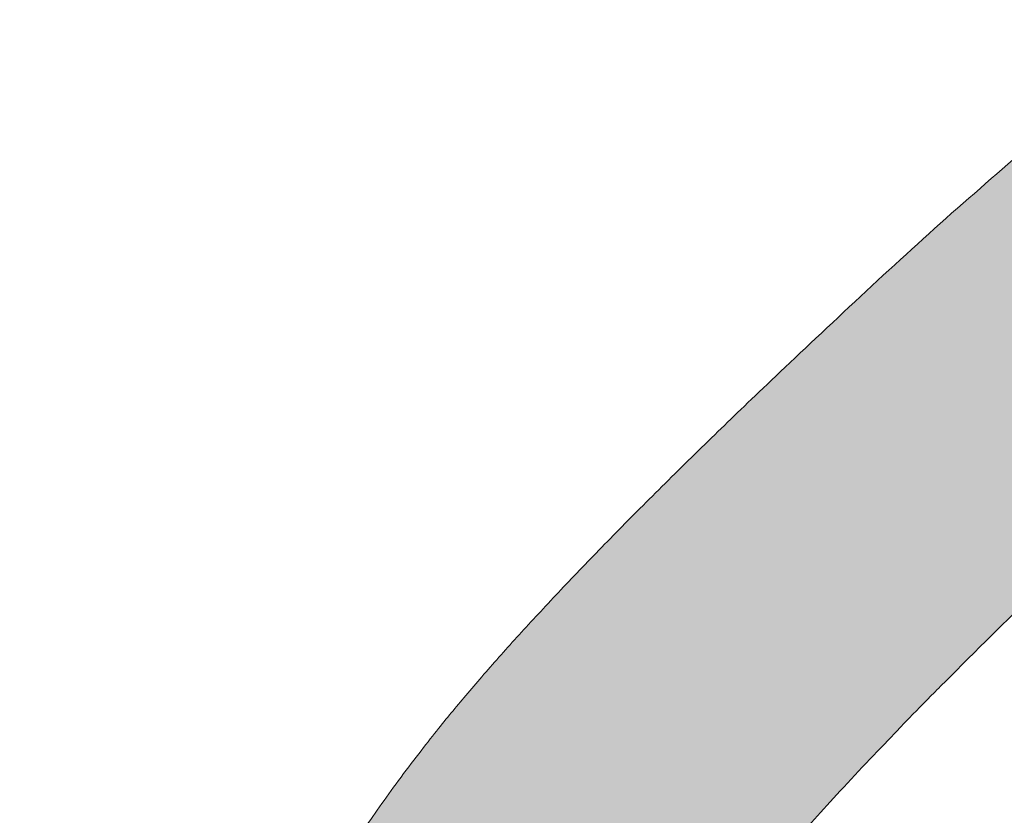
# Model space of a CAD drawing. Header units: inches. Extents: x -420 to -276, y -52 to 18.
# Tile 30 of 187: x -412.438 to -411.5, y -8.797 to -8.039. Entities that reach past the tile are written whole.
import ezdxf

# ---------------------------------------------------------------- set-up
doc = ezdxf.new("R2010")
doc.units = ezdxf.units.IN
doc.header["$LTSCALE"] = 32
doc.header["$MEASUREMENT"] = 0
doc.linetypes.add('Dash Style-1', pattern=[0.083328, 0.041656, -0.041672])
for name, color, linetype, lineweight in [('Black', 7, 'Continuous', 18), ('DashLine', 7, 'Dash Style-1', 13), ('DashLineFill', 7, 'Dash Style-1', 13), ('Drawing', 7, 'Continuous', 18), ('Metal-DeskStructure', 7, 'Continuous', 13), ('None', 7, 'Continuous', 18), ('Plastic-BracketCover', 7, 'Continuous', 13), ('SolidLine', 7, 'Continuous', 15), ('Wood_1-H', 7, 'Continuous', 13)]:
    doc.layers.add(name, color=color, linetype=linetype, lineweight=lineweight)
pattern_1 = [(45, (0, 0), (-1.61301565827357, 1.935715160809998), []), (45, (-1.0608, 1.0608), (-0.4723460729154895, 0.4167612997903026), [])]

# ---------------------------------------------------------------- blocks, each defined once
blk = doc.blocks.new('Group-1')
at = {"layer": 'Plastic-BracketCover', "color": 7}
for points, knots in [([(1.237695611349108, 0.3644410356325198), (1.272760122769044, 0.3644410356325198), (1.326277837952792, 0.3422950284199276), (1.363187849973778, 0.3016940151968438), (1.385333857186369, 0.2426397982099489), (1.385333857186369, 0.1752790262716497), (1.385333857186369, 0.1503647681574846), (1.465612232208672, 0.1503647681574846), (1.549581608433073, 0.1503647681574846), (1.553272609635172, 0.1466755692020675), (1.555118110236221, 0.1392935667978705), (1.55696180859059, 0.1282205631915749), (1.55696180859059, 0.1116110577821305), (1.555118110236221, 0.1005380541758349), (1.553272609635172, 0.09315605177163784), (1.549581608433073, 0.08946505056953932), (1.339197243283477, 0.08946505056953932), (1.119585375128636, 0.08946505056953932), (1.106666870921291, 0.1042290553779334), (1.106666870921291, 0.161438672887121), (1.106666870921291, 0.2241847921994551), (1.11035787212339, 0.2500218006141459), (1.117739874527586, 0.2869300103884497), (1.139885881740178, 0.3238400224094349), (1.171259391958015, 0.3515225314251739), (1.213704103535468, 0.3644410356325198), (1.237695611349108, 0.3644410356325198)], [0, 0, 0, 0.06626756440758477, 0.13253512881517, 0.1988026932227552, 0.2650702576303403, 0.3039664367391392, 0.3039664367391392, 0.4292971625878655, 0.4350595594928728, 0.4408219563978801, 0.4465843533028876, 0.4523467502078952, 0.456956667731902, 0.4615665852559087, 0.4661765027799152, 0.4707864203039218, 0.728938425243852, 0.745073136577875, 0.7612078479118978, 0.8451067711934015, 0.8709223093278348, 0.8967378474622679, 0.922553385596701, 0.948368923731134, 0.9741844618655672, 1, 1, 1]), ([(1.545890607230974, 0.02645157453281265), (1.549581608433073, 0.02645157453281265), (1.553272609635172, 0.02460607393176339), (1.555118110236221, 0.01722587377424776), (1.55696180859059, 0.004307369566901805), (1.55696180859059, -0.01414763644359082), (1.555118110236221, -0.02522064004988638), (1.553272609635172, -0.03260264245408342), (1.547736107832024, -0.03629364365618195), (1.542199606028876, -0.03813914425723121), (1.489603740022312, -0.05843965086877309), (1.437007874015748, -0.07874015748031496), (1.418552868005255, -0.08612215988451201), (1.389024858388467, -0.1008843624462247), (1.366878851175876, -0.1230303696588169), (1.355805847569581, -0.1525583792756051), (1.355805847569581, -0.1922366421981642), (1.355805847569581, -0.2116143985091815), (1.450848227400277, -0.2116143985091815), (1.549581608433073, -0.2116143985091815), (1.553272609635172, -0.2153035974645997), (1.555118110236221, -0.2226855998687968), (1.55696180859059, -0.2337586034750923), (1.55696180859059, -0.2503681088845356), (1.555118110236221, -0.2614411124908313), (1.553272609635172, -0.2688231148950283), (1.549581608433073, -0.2725141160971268), (1.338274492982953, -0.2725141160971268), (1.117739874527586, -0.2725141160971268), (1.106666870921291, -0.2577501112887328), (1.106666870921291, -0.202385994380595), (1.106666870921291, -0.137794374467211), (1.10851237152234, -0.1156483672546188), (1.11035787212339, -0.1064208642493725), (1.114048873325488, -0.08058565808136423), (1.13434937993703, -0.03998464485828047), (1.163877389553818, -0.01414763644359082), (1.202631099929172, 0.0006163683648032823), (1.246923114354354, 0.0006163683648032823), (1.28383312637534, -0.01230213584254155), (1.311515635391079, -0.03444814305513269), (1.329968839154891, -0.06766715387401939), (1.337350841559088, -0.08612215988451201), (1.342887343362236, -0.07504915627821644), (1.35765134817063, -0.05659415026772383), (1.377951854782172, -0.04183014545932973), (1.405634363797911, -0.0289116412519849), (1.422243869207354, -0.02152963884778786), (1.471148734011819, -0.001229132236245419), (1.520053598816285, 0.01907137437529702), (1.532972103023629, 0.02460607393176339), (1.544045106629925, 0.02645157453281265), (1.545890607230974, 0.02645157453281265)], [0, 0, 0, 0.004017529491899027, 0.008035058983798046, 0.01205258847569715, 0.01607011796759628, 0.02008764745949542, 0.02410517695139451, 0.02812270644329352, 0.03214023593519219, 0.03214023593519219, 0.07095094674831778, 0.07095094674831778, 0.08463415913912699, 0.09831737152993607, 0.1120005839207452, 0.1256837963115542, 0.138745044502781, 0.138745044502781, 0.202806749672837, 0.2052946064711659, 0.2077824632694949, 0.2102703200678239, 0.2127581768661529, 0.2147484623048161, 0.2167387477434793, 0.2187290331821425, 0.2207193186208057, 0.3326714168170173, 0.3396374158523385, 0.3466034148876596, 0.3918815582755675, 0.4075550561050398, 0.4232285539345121, 0.4232285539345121, 0.4666960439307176, 0.5101635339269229, 0.553631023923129, 0.5970985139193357, 0.640566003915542, 0.6840334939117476, 0.7275009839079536, 0.7709684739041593, 0.7709684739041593, 0.7980418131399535, 0.8251151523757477, 0.8521884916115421, 0.8792618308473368, 0.8792618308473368, 0.958132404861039, 0.958132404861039, 0.9790662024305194, 1, 1, 1]), ([(1.232159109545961, -0.06213065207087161), (1.204476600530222, -0.06213065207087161), (1.169413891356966, -0.08612215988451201), (1.160186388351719, -0.1138028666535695), (1.15834088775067, -0.1230303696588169), (1.156495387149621, -0.1451763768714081), (1.156495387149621, -0.1867001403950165), (1.156495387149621, -0.2116143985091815), (1.2321600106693, -0.2116143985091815), (1.30782463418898, -0.2116143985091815), (1.30782463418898, -0.183009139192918), (1.30782463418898, -0.130412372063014), (1.296751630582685, -0.09719336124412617), (1.274605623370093, -0.07320365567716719), (1.246923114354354, -0.06213065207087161), (1.232159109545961, -0.06213065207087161)], [0, 0, 0, 0.1425152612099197, 0.2850305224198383, 0.2850305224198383, 0.3309930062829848, 0.3769554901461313, 0.4458992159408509, 0.4458992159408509, 0.6552813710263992, 0.6552813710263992, 0.7344389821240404, 0.8008292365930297, 0.8672194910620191, 0.9336097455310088, 1, 1, 1]), ([(1.425934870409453, -0.3398696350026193), (1.448079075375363, -0.3398696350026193), (1.483143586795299, -0.3509408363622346), (1.512671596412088, -0.3693958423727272), (1.532972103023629, -0.3970783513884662), (1.555118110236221, -0.4469059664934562), (1.555118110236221, -0.5539431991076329), (1.555118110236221, -0.6203803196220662), (1.544045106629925, -0.6351443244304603), (1.330892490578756, -0.6351443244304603), (1.117739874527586, -0.6351443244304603), (1.106666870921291, -0.6203803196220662), (1.106666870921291, -0.5622479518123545), (1.106666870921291, -0.4708965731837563), (1.123276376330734, -0.4192243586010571), (1.150958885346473, -0.3860053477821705), (1.193405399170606, -0.3675503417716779), (1.235850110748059, -0.3675503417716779), (1.265378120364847, -0.374932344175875), (1.289369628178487, -0.3896963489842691), (1.309670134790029, -0.4136878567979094), (1.315206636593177, -0.4266063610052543), (1.318897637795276, -0.4081513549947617), (1.337350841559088, -0.3767778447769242), (1.365033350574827, -0.3527863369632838), (1.403788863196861, -0.3398696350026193), (1.425934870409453, -0.3398696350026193)], [0, 0, 0, 0.03145524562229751, 0.062910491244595, 0.09436573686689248, 0.1258209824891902, 0.188731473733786, 0.2661585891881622, 0.2758371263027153, 0.2855156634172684, 0.4355309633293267, 0.4452095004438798, 0.4548880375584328, 0.5214267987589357, 0.5746587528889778, 0.6278907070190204, 0.6811226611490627, 0.7343546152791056, 0.7627468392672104, 0.7911390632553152, 0.8195312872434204, 0.8479235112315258, 0.8479235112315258, 0.8859426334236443, 0.9239617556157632, 0.9619808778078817, 1, 1, 1]), ([(1.429625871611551, -0.4026148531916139), (1.409325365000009, -0.4026148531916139), (1.379797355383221, -0.4155333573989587), (1.359496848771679, -0.4395248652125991), (1.348423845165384, -0.4764330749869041), (1.348423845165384, -0.5401028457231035), (1.348423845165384, -0.5760901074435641), (1.426856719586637, -0.5760901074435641), (1.505289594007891, -0.5760901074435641), (1.505289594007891, -0.5327208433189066), (1.505289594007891, -0.4487514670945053), (1.477607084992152, -0.4155333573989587), (1.448079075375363, -0.4026148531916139), (1.429625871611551, -0.4026148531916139)], [0, 0, 0, 0.07915587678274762, 0.1583117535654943, 0.2374676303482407, 0.3166235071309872, 0.4195261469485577, 0.4195261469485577, 0.6437985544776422, 0.6437985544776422, 0.7678094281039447, 0.8839047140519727, 0.9419523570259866, 1, 1, 1]), ([(1.226622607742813, -0.4284518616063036), (1.210013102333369, -0.4284518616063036), (1.18417789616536, -0.4376793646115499), (1.165722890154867, -0.4579798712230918), (1.156495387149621, -0.4893515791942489), (1.156495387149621, -0.5447165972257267), (1.156495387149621, -0.5760901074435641), (1.228469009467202, -0.5760901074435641), (1.300442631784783, -0.5760901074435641), (1.300442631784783, -0.5419483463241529), (1.300442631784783, -0.4856605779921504), (1.289369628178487, -0.4561343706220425), (1.269069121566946, -0.4376793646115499), (1.241386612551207, -0.4284518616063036), (1.226622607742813, -0.4284518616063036)], [0, 0, 0, 0.07449877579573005, 0.1489975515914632, 0.223496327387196, 0.2979951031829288, 0.3954165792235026, 0.3954165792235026, 0.6189101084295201, 0.6189101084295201, 0.7249275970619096, 0.7936956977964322, 0.8624637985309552, 0.9312318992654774, 1, 1, 1])]:
    blk.add_open_spline(points, degree=2, knots=knots, dxfattribs=at)
blk = doc.blocks.new('1BRPFY-Leg_Plate (2D)')
at = {"layer": 'DashLineFill', "linetype": 'Continuous', "lineweight": 13}
h = blk.add_hatch(dxfattribs=at)
h.set_pattern_fill('Steel', color=253, style=0, pattern_type=2)
h.set_pattern_definition(pattern_1)
edge = h.paths.add_edge_path()
edge.add_arc((-1.704724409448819, -1.704724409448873), 0.125984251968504, 179.9999999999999, 269.9999999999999)
edge.add_line((-1.704724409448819, -1.830708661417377), (1.704724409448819, -1.830708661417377))
edge.add_arc((1.704724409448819, -1.704724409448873), 0.125984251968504, 270.0000000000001, 360.0000000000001)
edge.add_line((1.830708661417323, -1.704724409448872), (1.830708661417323, 1.704724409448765))
edge.add_arc((1.704724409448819, 1.704724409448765), 0.1259842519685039, 0, 90)
edge.add_line((1.704724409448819, 1.830708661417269), (-1.704724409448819, 1.830708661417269))
edge.add_arc((-1.704724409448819, 1.704724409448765), 0.1259842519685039, 90, 180)
edge.add_line((-1.830708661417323, 1.704724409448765), (-1.830708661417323, -1.704724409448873))
at = {"layer": 'DashLineFill', "flags": 128}
blk.add_lwpolyline([(-1.830708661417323, -1.704724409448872, 0.414213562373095), (-1.704724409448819, -1.830708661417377), (1.704724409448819, -1.830708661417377, 0.414213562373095), (1.830708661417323, -1.704724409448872), (1.830708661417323, 1.704724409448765, 0.414213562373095), (1.704724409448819, 1.830708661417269), (-1.704724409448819, 1.830708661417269, 0.414213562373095), (-1.830708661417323, 1.704724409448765)], format="xyb", close=True, dxfattribs=at)
at = {"layer": 'Plastic-BracketCover', "color": 7}
blk.add_blockref('Group-1', (0, 0), dxfattribs=at)
blk = doc.blocks.new('1BRPX8-Util_Bkt_Lg-F (2D)')
at = {"layer": 'DashLineFill', "linetype": 'Continuous', "lineweight": 13}
h = blk.add_hatch(dxfattribs=at)
h.set_pattern_fill('Steel', color=253, style=0, pattern_type=2)
h.set_pattern_definition(pattern_1)
edge = h.paths.add_edge_path()
edge.add_line((-4.468503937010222, 7.405511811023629), (-3.129921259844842, 7.405511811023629))
edge.add_line((-3.129921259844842, 7.405511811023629), (-3.129921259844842, -2.011811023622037))
edge.add_line((-3.129921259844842, -2.011811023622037), (-4.468503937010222, -2.011811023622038))
edge.add_line((-4.468503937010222, -2.011811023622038), (-4.468503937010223, -2.145669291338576))
edge.add_line((-4.468503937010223, -2.145669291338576), (-2.421259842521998, -2.145669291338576))
edge.add_line((-2.421259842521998, -2.145669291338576), (-2.421259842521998, -2.523622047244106))
edge.add_arc((-2.303149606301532, -2.523622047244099), 0.1181102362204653, 180.0000000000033, 270.0000000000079)
edge.add_line((-2.303149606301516, -2.641732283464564), (2.303149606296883, -2.641732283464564))
edge.add_arc((2.303149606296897, -2.523622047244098), 0.1181102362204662, 269.9999999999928, 359.9999999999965)
edge.add_line((2.421259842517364, -2.523622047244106), (2.421259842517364, -2.145669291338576))
edge.add_line((2.421259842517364, -2.145669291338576), (4.46850393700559, -2.145669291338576))
edge.add_line((4.46850393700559, -2.145669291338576), (4.46850393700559, -2.011811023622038))
edge.add_line((4.46850393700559, -2.011811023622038), (3.129921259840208, -2.011811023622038))
edge.add_line((3.129921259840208, -2.011811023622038), (3.129921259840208, 7.405511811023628))
edge.add_line((3.129921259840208, 7.405511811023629), (4.46850393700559, 7.405511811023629))
edge.add_line((4.46850393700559, 7.405511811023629), (4.46850393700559, 7.539370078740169))
edge.add_line((4.46850393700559, 7.539370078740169), (2.421259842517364, 7.539370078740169))
edge.add_line((2.421259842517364, 7.539370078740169), (2.421259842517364, 7.917322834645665))
edge.add_arc((2.30314960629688, 7.917322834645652), 0.1181102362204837, 6.452788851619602e-12, 89.99999999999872)
edge.add_line((2.303149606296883, 8.035433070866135), (-2.303149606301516, 8.035433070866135))
edge.add_arc((-2.303149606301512, 7.91732283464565), 0.1181102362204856, 90.00000000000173, 179.9999999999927)
edge.add_line((-2.421259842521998, 7.917322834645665), (-2.421259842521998, 7.539370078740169))
edge.add_line((-2.421259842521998, 7.539370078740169), (-4.468503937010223, 7.539370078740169))
edge.add_line((-4.468503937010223, 7.539370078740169), (-4.468503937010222, 7.405511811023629))
at = {"layer": 'SolidLine', "flags": 128}
blk.add_lwpolyline([(0.995886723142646, -0.362613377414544), (1.02880818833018, -0.3924516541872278), (1.058646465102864, -0.4253731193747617), (1.085114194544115, -0.4610607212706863), (1.107956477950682, -0.4991707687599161), (1.126953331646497, -0.5393362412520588), (1.141921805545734, -0.5811703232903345), (1.152717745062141, -0.6242701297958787), (1.159237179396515, -0.6682205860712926), (1.161417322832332, -0.7125984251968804), (1.159237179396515, -0.7569762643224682), (1.152717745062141, -0.8009267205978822), (1.141921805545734, -0.8440265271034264), (1.126953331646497, -0.8858606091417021), (1.107956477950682, -0.9260260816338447), (1.085114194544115, -0.9641361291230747), (1.058646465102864, -0.999823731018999), (1.02880818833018, -1.032745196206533), (0.995886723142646, -1.062583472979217)], dxfattribs=at)
blk = doc.blocks.new('Slate-LegBrace (2D)')
at = {"layer": 'DashLineFill', "linetype": 'Continuous', "lineweight": 13}
h = blk.add_hatch(dxfattribs=at)
h.set_pattern_fill('Steel', color=253, style=0, pattern_type=2)
h.set_pattern_definition(pattern_1)
h.paths.add_polyline_path([(1.477721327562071, -0.2676096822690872), (1.477721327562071, -0.2375137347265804), (1.672015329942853, -0.2375137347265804), (1.672015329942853, -0.02575645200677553), (1.675765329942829, -0.02575645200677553), (1.675765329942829, 0.7034311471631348), (1.734820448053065, 0.762486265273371), (1.929210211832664, 0.762486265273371), (1.988265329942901, 0.7034311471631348), (1.988265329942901, -0.02575645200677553), (1.992015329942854, -0.02575645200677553), (1.992015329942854, -0.2375137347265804), (2.186309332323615, -0.2375137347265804), (2.186309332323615, -0.2676096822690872)])
h = blk.add_hatch(dxfattribs=at)
h.set_pattern_fill('Steel', color=253, style=0, pattern_type=2)
h.set_pattern_definition(pattern_1)
edge = h.paths.add_edge_path()
edge.add_line((-2.199587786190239, -0.1351515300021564), (-1.374775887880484, -0.1351515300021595))
edge.add_arc((3.636636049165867e-15, -0.01355418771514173), 1.380142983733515, 185.0545920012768, 354.9454079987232)
edge.add_line((1.374775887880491, -0.13515153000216), (2.199718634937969, -0.1351515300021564))
edge.add_arc((6.54243738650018e-05, -0.01705725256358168), 2.202821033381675, 183.0731271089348, 356.92687289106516, ccw=False)
h = blk.add_hatch(dxfattribs=at)
h.set_pattern_fill('Steel', color=253, style=0, pattern_type=2)
h.set_pattern_definition(pattern_1)
edge = h.paths.add_edge_path()
edge.add_line((2.191696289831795, -0.2375138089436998), (1.463739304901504, -0.2375137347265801))
edge.add_arc((-6.542437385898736e-05, -0.01704129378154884), 1.480314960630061, 188.5652811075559, 351.4347188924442, ccw=False)
edge.add_line((-1.463870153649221, -0.2375137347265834), (-2.191827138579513, -0.2375138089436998))
edge.add_line((-2.191827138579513, -0.2375138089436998), (-2.199718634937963, -0.1351515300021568))
edge.add_line((-2.199718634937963, -0.1351515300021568), (-1.374775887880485, -0.1351515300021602))
edge.add_arc((2.937282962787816e-15, -0.01355418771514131), 1.380142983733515, 185.0545920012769, 354.9454079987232)
edge.add_line((1.37477588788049, -0.1351515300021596), (2.199587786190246, -0.1351515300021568))
edge.add_line((2.199587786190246, -0.1351515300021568), (2.191696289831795, -0.2375138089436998))
at = {"layer": 'DashLineFill', "flags": 128}
blk.add_lwpolyline([(1.477721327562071, -0.2676096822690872), (1.477721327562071, -0.2375137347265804), (1.672015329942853, -0.2375137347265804), (1.672015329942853, -0.02575645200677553), (1.675765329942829, -0.02575645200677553), (1.675765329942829, 0.7034311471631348), (1.734820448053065, 0.762486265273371), (1.929210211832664, 0.762486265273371), (1.988265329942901, 0.7034311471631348), (1.988265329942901, -0.02575645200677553), (1.992015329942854, -0.02575645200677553), (1.992015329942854, -0.2375137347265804), (2.186309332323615, -0.2375137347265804), (2.186309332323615, -0.2676096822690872)], close=True, dxfattribs=at)
for points in [[(2.191696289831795, -0.2375138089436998), (1.463739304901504, -0.2375137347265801, -0.860662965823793), (-1.463870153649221, -0.2375137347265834), (-2.191827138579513, -0.2375138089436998), (-2.199718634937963, -0.1351515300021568), (-1.374775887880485, -0.1351515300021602, 0.9154551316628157), (1.37477588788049, -0.1351515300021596), (2.199587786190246, -0.1351515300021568)], [(-2.199587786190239, -0.1351515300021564), (-1.374775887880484, -0.1351515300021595, 0.9154551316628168), (1.374775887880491, -0.13515153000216), (2.199718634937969, -0.1351515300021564, -0.9477524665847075)]]:
    blk.add_lwpolyline(points, format="xyb", close=True, dxfattribs=at)
blk = doc.blocks.new('TLLegSleeve (2D)')
at = {"layer": 'DashLineFill', "linetype": 'Continuous', "lineweight": 13}
h = blk.add_hatch(dxfattribs=at)
h.set_pattern_fill('Steel', color=253, style=0, pattern_type=2)
h.set_pattern_definition(pattern_1)
edge = h.paths.add_edge_path()
edge.add_line((1.08267716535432, 1.402343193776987), (1.08267716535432, 2.913385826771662))
edge.add_arc((-1.707523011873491e-13, 2.913385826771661), 1.08267716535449, 4.479377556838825e-14, 180)
edge.add_line((-1.082677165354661, 2.913385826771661), (-1.08267716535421, 1.402343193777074))
edge.add_arc((-1.332267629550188e-15, 2.886579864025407e-15), 1.771653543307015, 127.6698869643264, 412.330113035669)
edge.add_line((1.08267716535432, 1.402343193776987), (1.08267716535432, 1.402343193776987))
edge = h.paths.add_edge_path()
edge.add_arc((1.665334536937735e-15, 2.91338582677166), 0.7480314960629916, 180, 360)
edge.add_arc((1.665334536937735e-15, 2.91338582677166), 0.7480314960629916, 9.54166404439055e-15, 180)
edge.add_line((-0.7480314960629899, 2.91338582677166), (-0.7480314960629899, 2.91338582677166))
edge = h.paths.add_edge_path()
edge.add_arc((-1.723066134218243e-13, 5.70119602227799e-16), 1.437007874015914, 180, 360)
edge.add_arc((-1.723066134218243e-13, 9.149983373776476e-17), 1.437007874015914, 9.541664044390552e-15, 180)
edge.add_line((-1.437007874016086, 3.308097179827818e-16), (-1.437007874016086, 3.308097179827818e-16))
at = {"layer": 'DashLine', "color": 8, "flags": 128}
blk.add_lwpolyline([(1.653543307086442, 1.118599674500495e-14), (1.645581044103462, -0.1620755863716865), (1.621770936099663, -0.3225902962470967), (1.582342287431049, -0.4799982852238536), (1.527674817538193, -0.6327836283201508), (1.45829500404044, -0.7794749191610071), (1.374871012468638, -0.9186594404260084), (1.278206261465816, -1.048996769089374), (1.169231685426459, -1.169231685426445), (1.048996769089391, -1.278206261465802), (0.918659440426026, -1.374871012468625), (0.7794749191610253, -1.458295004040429), (0.6327836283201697, -1.527674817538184), (0.4799982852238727, -1.582342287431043), (0.3225902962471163, -1.621770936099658), (0.1620755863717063, -1.645581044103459), (8.723964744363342e-15, -1.653543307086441), (-0.162075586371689, -1.645581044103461), (-0.3225902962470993, -1.621770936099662), (-0.4799982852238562, -1.582342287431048), (-0.6327836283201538, -1.527674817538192), (-0.7794749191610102, -1.458295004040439), (-0.9186594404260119, -1.374871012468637), (-1.048996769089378, -1.278206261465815), (-1.169231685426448, -1.169231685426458), (-1.278206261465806, -1.048996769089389), (-1.374871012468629, -0.9186594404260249), (-1.458295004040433, -0.7794749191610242), (-1.527674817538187, -0.6327836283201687), (-1.582342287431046, -0.4799982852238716), (-1.621770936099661, -0.3225902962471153), (-1.645581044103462, -0.1620755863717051), (-1.653543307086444, -7.741682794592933e-15), (-1.645581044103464, 0.1620755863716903), (-1.621770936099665, 0.3225902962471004), (-1.582342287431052, 0.4799982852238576), (-1.527674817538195, 0.6327836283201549), (-1.458295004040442, 0.7794749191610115), (-1.37487101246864, 0.918659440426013), (-1.278206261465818, 1.048996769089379), (-1.169231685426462, 1.169231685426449), (-1.048996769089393, 1.278206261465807), (-0.9186594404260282, 1.37487101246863), (-0.7794749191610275, 1.458295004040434), (-0.6327836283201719, 1.527674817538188), (-0.479998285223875, 1.582342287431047), (-0.3225902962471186, 1.621770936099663), (-0.1620755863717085, 1.645581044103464), (-1.096189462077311e-14, 1.653543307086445), (0.1620755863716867, 1.645581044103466), (0.3225902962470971, 1.621770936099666), (0.479998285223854, 1.582342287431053), (0.6327836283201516, 1.527674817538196), (0.7794749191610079, 1.458295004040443), (0.9186594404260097, 1.374871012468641), (1.048996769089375, 1.278206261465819), (1.169231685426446, 1.169231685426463), (1.278206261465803, 1.048996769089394), (1.374871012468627, 0.9186594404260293), (1.458295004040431, 0.7794749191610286), (1.527674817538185, 0.6327836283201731), (1.582342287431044, 0.4799982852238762), (1.621770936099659, 0.3225902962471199), (1.64558104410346, 0.1620755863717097)], close=True, dxfattribs=at)
at = {"layer": 'DashLineFill', "flags": 128}
for points in [[(1.08267716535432, 1.402343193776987), (1.08267716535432, 2.913385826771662, 0.9999999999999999), (-1.082677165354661, 2.913385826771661), (-1.08267716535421, 1.402343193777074, 2.931618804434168), (1.08267716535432, 1.402343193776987)], [(-1.437007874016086, 3.308097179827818e-16, 0.9999999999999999), (1.437007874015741, 3.308097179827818e-16, 0.9999999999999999), (-1.437007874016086, 3.308097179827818e-16)]]:
    blk.add_lwpolyline(points, format="xyb", close=True, dxfattribs=at)
blk = doc.blocks.new('Group-10')
at = {"layer": 'SolidLine', "flags": 128}
blk.add_lwpolyline([(43.24803149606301, -8.30708661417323, -0.414213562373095), (44.96062992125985, -6.594488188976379, -0.414213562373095), (46.6732283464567, -8.30708661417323, -0.414213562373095), (44.96062992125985, -10.01968503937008, -0.414213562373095)], format="xyb", close=True, dxfattribs=at)
at = {"layer": 'Wood_1-H', "color": 7}
for name in ['1BRPX8-Util_Bkt_Lg-F (2D)', 'TLLegSleeve (2D)', 'Slate-LegBrace (2D)', '1BRPFY-Leg_Plate (2D)']:
    blk.add_blockref(name, (44.96062992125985, -8.30708661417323), dxfattribs=at)
blk = doc.blocks.new('Group-11')
at = {"layer": 'None'}
blk.add_blockref('Group-10', (0, 0), dxfattribs=at)
blk = doc.blocks.new('SL Utility Cabinet (2D)-3')
at = {"layer": 'None'}
blk.add_blockref('Group-11', (0, 0), dxfattribs=at)
at = {"layer": 'Drawing', "color": 0, "flags": 1}
for tag in ['Tag', 'Catalog', 'Option1', 'Option2', 'Option3', 'Option4', 'Option5', 'Option6', 'Option7', 'Option8', 'Option9', 'Option10', 'Option11', 'Option12', 'Custom', 'FinishGroup', 'Discount', 'Item2', 'Item3', 'Item6', 'Item9', 'Item10', 'Item12', 'Item13', 'Item16', 'Item19', 'Item20', 'Item21', 'Item22', 'Item23', 'Item24', 'Item25', 'Item8', 'Item18', 'Item1', 'Item4', 'Item5', 'Item7', 'Item11', 'Item14', 'Item15', 'Item17']:
    blk.add_attdef(tag, (-60.04067592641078, -2.022526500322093), '', height=0.007086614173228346, dxfattribs=at)
blk = doc.blocks.new('Group-22')
at = {"layer": 'Metal-DeskStructure', "color": 7, "flags": 128}
blk.add_lwpolyline([(0.8051100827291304, 0.3242076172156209), (0.6569804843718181, -0.1001143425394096), (0.9545622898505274, -0.1001143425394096)], close=True, dxfattribs=at)
at = {"layer": 'Metal-DeskStructure', "color": 7}
blk.add_open_spline([(1.174112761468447, -0.3918349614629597), (1.184693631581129, -0.4210075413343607), (1.168822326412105, -0.4369198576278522), (1.14501536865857, -0.439571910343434), (1.104014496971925, -0.439571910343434), (1.078886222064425, -0.4369198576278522), (1.066982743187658, -0.4329417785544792), (1.060369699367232, -0.4236595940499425), (1.057724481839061, -0.4170294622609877), (1.021353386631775, -0.3010040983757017), (0.9849822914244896, -0.1849787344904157), (0.807093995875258, -0.1849787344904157), (0.6292057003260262, -0.1849787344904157), (0.5941572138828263, -0.2996780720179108), (0.5591087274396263, -0.4143774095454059), (0.5564635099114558, -0.4210075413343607), (0.5498504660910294, -0.4302897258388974), (0.5379469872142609, -0.4369198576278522), (0.5141400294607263, -0.439571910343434), (0.477108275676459, -0.439571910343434), (0.4519787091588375, -0.4355938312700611), (0.4427204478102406, -0.4249856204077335), (0.4427204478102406, -0.4050952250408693), (0.4480108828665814, -0.3905089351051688), (0.5915119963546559, 0.0006630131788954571), (0.7350131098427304, 0.3918349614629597), (0.7376583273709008, 0.3971390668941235), (0.7469165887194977, 0.4037691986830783), (0.7627866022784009, 0.4077472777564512), (0.789238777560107, 0.4090720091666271), (0.8302396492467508, 0.4090720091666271), (0.8580131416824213, 0.4077472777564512), (0.8752070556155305, 0.4037691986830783), (0.8844653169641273, 0.3971390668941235), (0.8871105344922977, 0.3918349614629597), (1.030611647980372, 0), (1.174112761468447, -0.3918349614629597)], degree=2, knots=[0, 0, 0, 0.01595318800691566, 0.02392978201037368, 0.03190637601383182, 0.03938443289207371, 0.04686248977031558, 0.05434054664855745, 0.06181860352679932, 0.06181860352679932, 0.1891978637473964, 0.1891978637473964, 0.3755520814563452, 0.3755520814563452, 0.5011946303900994, 0.5011946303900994, 0.5086726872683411, 0.5161507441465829, 0.5236288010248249, 0.5311068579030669, 0.5385854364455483, 0.5460640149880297, 0.5535425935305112, 0.5610211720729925, 0.5610211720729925, 0.7618481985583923, 0.7618481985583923, 0.7647050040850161, 0.7675618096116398, 0.7704186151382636, 0.7732754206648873, 0.7763226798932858, 0.7793699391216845, 0.7824171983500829, 0.7854644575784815, 0.7854644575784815, 1, 1, 1], dxfattribs=at)
blk = doc.blocks.new('TL14_lower_leg (2D)')
at = {"layer": 'DashLine', "flags": 128}
blk.add_lwpolyline([(-1.777195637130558e-14, 1.377952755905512), (0.1350629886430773, 1.371317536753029), (0.2688252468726, 1.351475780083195), (0.3999985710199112, 1.318618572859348), (0.5273196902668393, 1.27306234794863), (0.649562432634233, 1.215245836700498), (0.7655495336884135, 1.14572584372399), (0.8741639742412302, 1.065171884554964), (0.9743597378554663, 0.9743597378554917), (1.065171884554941, 0.8741639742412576), (1.14572584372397, 0.7655495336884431), (1.215245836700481, 0.6495624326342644), (1.273062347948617, 0.5273196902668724), (1.318618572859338, 0.3999985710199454), (1.351475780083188, 0.2688252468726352), (1.371317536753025, 0.1350629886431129), (1.377952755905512, 1.783045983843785e-14), (1.371317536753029, -0.1350629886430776), (1.351475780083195, -0.2688252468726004), (1.318618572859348, -0.3999985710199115), (1.27306234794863, -0.5273196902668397), (1.215245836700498, -0.6495624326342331), (1.145725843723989, -0.7655495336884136), (1.065171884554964, -0.8741639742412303), (0.9743597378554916, -0.9743597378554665), (0.8741639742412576, -1.065171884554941), (0.7655495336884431, -1.14572584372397), (0.6495624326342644, -1.215245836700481), (0.5273196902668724, -1.273062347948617), (0.3999985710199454, -1.318618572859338), (0.2688252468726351, -1.351475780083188), (0.135062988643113, -1.371317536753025), (1.777195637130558e-14, -1.377952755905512), (-0.1350629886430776, -1.371317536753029), (-0.2688252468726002, -1.351475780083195), (-0.3999985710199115, -1.318618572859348), (-0.5273196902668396, -1.27306234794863), (-0.6495624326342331, -1.215245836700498), (-0.7655495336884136, -1.14572584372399), (-0.8741639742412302, -1.065171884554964), (-0.9743597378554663, -0.9743597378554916), (-1.065171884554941, -0.8741639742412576), (-1.14572584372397, -0.7655495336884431), (-1.215245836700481, -0.6495624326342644), (-1.273062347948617, -0.5273196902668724), (-1.318618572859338, -0.3999985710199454), (-1.351475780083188, -0.2688252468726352), (-1.371317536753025, -0.1350629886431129), (-1.377952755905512, -1.783045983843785e-14), (-1.371317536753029, 0.1350629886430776), (-1.351475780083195, 0.2688252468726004), (-1.318618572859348, 0.3999985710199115), (-1.27306234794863, 0.5273196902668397), (-1.215245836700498, 0.6495624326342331), (-1.145725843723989, 0.7655495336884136), (-1.065171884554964, 0.8741639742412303), (-0.9743597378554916, 0.9743597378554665), (-0.8741639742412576, 1.065171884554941), (-0.7655495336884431, 1.14572584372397), (-0.6495624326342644, 1.215245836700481), (-0.5273196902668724, 1.273062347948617), (-0.3999985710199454, 1.318618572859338), (-0.2688252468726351, 1.351475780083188), (-0.135062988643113, 1.371317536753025)], close=True, dxfattribs=at)
at = {"layer": 'Metal-DeskStructure', "color": 7}
blk.add_blockref('Group-22', (0, 0), dxfattribs=at)
blk = doc.blocks.new('Group-23')
at = {"layer": 'DashLineFill', "linetype": 'Continuous', "lineweight": 13}
h = blk.add_hatch(dxfattribs=at)
h.set_pattern_fill('Steel', color=253, style=0, pattern_type=2)
h.set_pattern_definition(pattern_1)
h.paths.add_polyline_path([(-2.066929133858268, 1.397637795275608), (2.066929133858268, 1.397637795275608), (2.066929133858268, 0.1377952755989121), (2.106299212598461, 0.1377952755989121), (2.106299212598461, -0.1377952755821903), (2.066929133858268, -0.1377952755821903), (2.066929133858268, -5.275590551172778), (2.106299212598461, -5.275590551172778), (2.106299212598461, -5.55118110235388), (2.066929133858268, -5.55118110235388), (2.066929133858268, -5.82677165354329), (-2.066929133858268, -5.82677165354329), (-2.066929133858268, -5.55118110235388), (-2.106299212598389, -5.55118110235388), (-2.106299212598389, -5.275590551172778), (-2.066929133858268, -5.275590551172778), (-2.066929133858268, -0.1377952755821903), (-2.106299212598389, -0.1377952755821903), (-2.106299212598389, 0.1377952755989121), (-2.066929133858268, 0.1377952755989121)])
blk = doc.blocks.new('TL14_upper_leg (2D)')
at = {"layer": 'DashLine', "flags": 128}
blk.add_lwpolyline([(0, 1.22047244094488), (0.1196272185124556, 1.214595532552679), (0.2381023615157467, 1.197021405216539), (0.3542844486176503, 1.167919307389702), (0.4670545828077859, 1.127569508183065), (0.5753267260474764, 1.076360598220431), (0.6780581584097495, 1.01478574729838), (0.7742595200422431, 0.9434379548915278), (0.8630043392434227, 0.8630043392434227), (0.9434379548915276, 0.7742595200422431), (1.01478574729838, 0.6780581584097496), (1.076360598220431, 0.5753267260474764), (1.127569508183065, 0.467054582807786), (1.167919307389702, 0.3542844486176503), (1.197021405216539, 0.2381023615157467), (1.214595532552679, 0.1196272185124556), (1.22047244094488, 7.47323834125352e-17), (1.214595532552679, -0.1196272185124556), (1.197021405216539, -0.2381023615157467), (1.167919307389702, -0.3542844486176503), (1.127569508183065, -0.467054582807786), (1.076360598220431, -0.5753267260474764), (1.01478574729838, -0.6780581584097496), (0.9434379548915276, -0.7742595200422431), (0.8630043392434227, -0.8630043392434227), (0.7742595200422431, -0.9434379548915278), (0.6780581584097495, -1.01478574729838), (0.5753267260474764, -1.076360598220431), (0.4670545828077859, -1.127569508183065), (0.3542844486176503, -1.167919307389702), (0.2381023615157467, -1.197021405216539), (0.1196272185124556, -1.214595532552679), (0, -1.22047244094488), (-0.1196272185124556, -1.214595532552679), (-0.2381023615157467, -1.197021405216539), (-0.3542844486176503, -1.167919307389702), (-0.4670545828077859, -1.127569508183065), (-0.5753267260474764, -1.076360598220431), (-0.6780581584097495, -1.01478574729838), (-0.7742595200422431, -0.9434379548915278), (-0.8630043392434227, -0.8630043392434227), (-0.9434379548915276, -0.7742595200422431), (-1.01478574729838, -0.6780581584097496), (-1.076360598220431, -0.5753267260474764), (-1.127569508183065, -0.467054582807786), (-1.167919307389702, -0.3542844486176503), (-1.197021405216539, -0.2381023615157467), (-1.214595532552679, -0.1196272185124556), (-1.22047244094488, 7.47323834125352e-17), (-1.214595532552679, 0.1196272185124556), (-1.197021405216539, 0.2381023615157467), (-1.167919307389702, 0.3542844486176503), (-1.127569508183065, 0.467054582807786), (-1.076360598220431, 0.5753267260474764), (-1.01478574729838, 0.6780581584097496), (-0.9434379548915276, 0.7742595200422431), (-0.8630043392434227, 0.8630043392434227), (-0.7742595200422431, 0.9434379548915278), (-0.6780581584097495, 1.01478574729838), (-0.5753267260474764, 1.076360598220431), (-0.4670545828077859, 1.127569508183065), (-0.3542844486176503, 1.167919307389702), (-0.2381023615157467, 1.197021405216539), (-0.1196272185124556, 1.214595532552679)], close=True, dxfattribs=at)
at = {"layer": 'DashLine', "color": 7}
blk.add_blockref('Group-23', (0, 0), dxfattribs=at)
blk = doc.blocks.new('1BRPT9-Bracket (2D)')
at = {"layer": 'DashLineFill', "linetype": 'Continuous', "lineweight": 13}
h = blk.add_hatch(dxfattribs=at)
h.set_pattern_fill('Steel', color=253, style=0, pattern_type=2)
h.set_pattern_definition(pattern_1)
edge = h.paths.add_edge_path()
edge.add_arc((1.677931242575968, -8.488188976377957), 0.2519685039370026, 269.999999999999, 360.0000000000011)
edge.add_line((1.929899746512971, -8.488188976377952), (1.929899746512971, -7.480314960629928))
edge.add_line((1.929899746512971, -7.480314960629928), (2.323600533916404, -7.480314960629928))
edge.add_line((2.323600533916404, -7.480314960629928), (2.323600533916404, 7.461135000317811))
edge.add_line((2.323600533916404, 7.461135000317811), (1.929899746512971, 7.480314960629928))
edge.add_line((1.929899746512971, 7.480314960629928), (1.929899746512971, 8.488188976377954))
edge.add_arc((1.677931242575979, 8.488188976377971), 0.2519685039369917, 359.999999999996, 450.0000000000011)
edge.add_line((1.677931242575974, 8.740157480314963), (-2.32206875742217, 8.740157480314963))
edge.add_line((-2.32206875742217, 8.740157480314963), (-2.32206875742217, -8.74015748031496))
edge.add_line((-2.32206875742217, -8.74015748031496), (1.677931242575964, -8.74015748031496))
blk = doc.blocks.new('Group-46')
at = {"layer": 'Metal-DeskStructure', "linetype": 'Continuous', "lineweight": 0, "true_color": 0xff0000}
blk.add_hatch(color=1, dxfattribs=at).paths.add_polyline_path([(1.696691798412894, -0.9301181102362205), (1.696691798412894, -1.274606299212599), (0.1120461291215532, -1.274606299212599), (0.1117940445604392, -1.244883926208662), (0.1126520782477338, -1.21546436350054), (0.1146202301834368, -1.186347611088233), (0.1176985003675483, -1.15753366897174), (0.1218868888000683, -1.129022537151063), (0.1271853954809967, -1.1008142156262), (0.1335940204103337, -1.072908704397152), (0.1411127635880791, -1.045306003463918), (0.1549813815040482, -1.000302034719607), (0.1707507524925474, -0.9557186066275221), (0.1884208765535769, -0.9115557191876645), (0.2079917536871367, -0.8678133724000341), (0.2294633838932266, -0.8244915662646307), (0.2528357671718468, -0.7815903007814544), (0.2781089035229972, -0.7391095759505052), (0.3052827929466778, -0.6970493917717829), (0.3357030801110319, -0.6545855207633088), (0.3707154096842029, -0.6108937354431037), (0.4103197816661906, -0.5659740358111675), (0.4545161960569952, -0.5198264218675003), (0.5033046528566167, -0.4724508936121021), (0.556685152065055, -0.4238474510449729), (0.6146576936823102, -0.3740160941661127), (0.6772222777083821, -0.3229568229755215), (0.7737142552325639, -0.2345473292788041), (0.8618799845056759, -0.1517895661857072), (0.941719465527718, -0.07468353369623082), (1.013232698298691, -0.003229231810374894), (1.076419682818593, 0.06257333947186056), (1.131280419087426, 0.1227241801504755), (1.177814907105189, 0.17722329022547), (1.216023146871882, 0.226070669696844), (1.247940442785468, 0.2720417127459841), (1.275602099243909, 0.3179118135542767), (1.299008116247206, 0.3636809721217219), (1.318158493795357, 0.4093491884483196), (1.333053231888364, 0.4549164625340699), (1.343692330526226, 0.5003827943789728), (1.350075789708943, 0.5457481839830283), (1.352203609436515, 0.5910126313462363), (1.350445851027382, 0.633224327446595), (1.345172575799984, 0.6737371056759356), (1.33638378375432, 0.7125509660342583), (1.32407947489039, 0.7496659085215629), (1.308259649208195, 0.7850819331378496), (1.288924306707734, 0.8187990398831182), (1.266073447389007, 0.8508172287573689), (1.239707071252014, 0.8811364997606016), (1.21053162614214, 0.9087644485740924), (1.179253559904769, 0.9327086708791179), (1.1458728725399, 0.9529691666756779), (1.110389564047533, 0.9695459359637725), (1.072803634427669, 0.9824389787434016), (1.033115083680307, 0.9916482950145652), (0.9913239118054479, 0.9971738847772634), (0.9474301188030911, 0.9990157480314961), (0.9007274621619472, 0.9970140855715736), (0.8564301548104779, 0.9910090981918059), (0.814538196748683, 0.9810007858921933), (0.7750515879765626, 0.9669891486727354), (0.7379703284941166, 0.9489741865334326), (0.7032944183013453, 0.9269558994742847), (0.6710238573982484, 0.9009342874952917), (0.6411586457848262, 0.8709093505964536), (0.6142706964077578, 0.8373520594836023), (0.5909319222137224, 0.8007333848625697), (0.5711423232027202, 0.7610533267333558), (0.5549018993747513, 0.7183118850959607), (0.5422106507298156, 0.6725090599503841), (0.5330685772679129, 0.6236448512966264), (0.5274756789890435, 0.5717192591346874), (0.5254319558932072, 0.516732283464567), (0.1809437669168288, 0.5856299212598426), (0.1914063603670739, 0.6671096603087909), (0.2071842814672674, 0.7436104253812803), (0.2282775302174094, 0.8151322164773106), (0.2546861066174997, 0.8816750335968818), (0.2864100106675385, 0.943238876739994), (0.3234492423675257, 0.9998237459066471), (0.3658038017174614, 1.051429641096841), (0.4134736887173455, 1.098056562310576), (0.4659542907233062, 1.139435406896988), (0.5227409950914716, 1.175297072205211), (0.5838338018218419, 1.205641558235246), (0.6492327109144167, 1.230468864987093), (0.7189377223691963, 1.249778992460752), (0.7929488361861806, 1.263571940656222), (0.8712660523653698, 1.271847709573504), (0.9538893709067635, 1.274606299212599), (1.037496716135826, 1.271486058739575), (1.116612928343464, 1.262125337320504), (1.191238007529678, 1.246524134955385), (1.261371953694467, 1.22468245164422), (1.327014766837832, 1.196600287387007), (1.388166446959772, 1.162277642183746), (1.444826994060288, 1.121714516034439), (1.496996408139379, 1.074910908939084), (1.543800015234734, 1.023481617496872), (1.584363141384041, 0.9690414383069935), (1.618685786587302, 0.9115903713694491), (1.646767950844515, 0.8511284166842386), (1.66860963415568, 0.7876555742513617), (1.684210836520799, 0.7211718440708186), (1.69357155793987, 0.6516772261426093), (1.696691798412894, 0.5791717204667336), (1.695766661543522, 0.5418296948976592), (1.692991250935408, 0.5046222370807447), (1.688365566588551, 0.46754934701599), (1.681889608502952, 0.4306110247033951), (1.67356337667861, 0.3938072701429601), (1.663386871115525, 0.3571380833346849), (1.651360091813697, 0.3206034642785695), (1.637483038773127, 0.284203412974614), (1.621452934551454, 0.2476351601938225), (1.602967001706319, 0.2105959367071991), (1.582025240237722, 0.1730857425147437), (1.558627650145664, 0.1351045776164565), (1.532774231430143, 0.09665244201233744), (1.50446498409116, 0.05772933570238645), (1.473699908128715, 0.01833525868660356), (1.440479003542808, -0.02152978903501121), (1.403490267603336, -0.06341332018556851), (1.361421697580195, -0.108862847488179), (1.314273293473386, -0.1578783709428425), (1.262045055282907, -0.2104598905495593), (1.20473698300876, -0.2666074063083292), (1.142349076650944, -0.3263209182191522), (1.07488133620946, -0.3896004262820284), (1.002333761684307, -0.4564459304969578), (0.939382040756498, -0.5112058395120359), (0.8829399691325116, -0.5613736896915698), (0.8330075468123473, -0.6069494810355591), (0.789584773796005, -0.6479332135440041), (0.7526716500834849, -0.6843248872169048), (0.7222681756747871, -0.716124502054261), (0.6983743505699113, -0.7433320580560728), (0.6809901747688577, -0.7659475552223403), (0.6671720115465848, -0.7862922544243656), (0.6539762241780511, -0.8066874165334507), (0.6414028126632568, -0.8271330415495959), (0.6294517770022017, -0.8476291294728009), (0.6181231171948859, -0.8681756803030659), (0.6074168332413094, -0.8887726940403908), (0.5973329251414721, -0.9094201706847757), (0.5878713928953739, -0.9301181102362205)])
at = {"layer": 'Metal-DeskStructure', "color": 7}
blk.add_open_spline([(1.696691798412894, -0.9301181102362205), (1.696691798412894, -1.102362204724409), (1.696691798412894, -1.274606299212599), (0.9043689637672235, -1.274606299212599), (0.1120461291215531, -1.274606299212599), (0.1088175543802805, -1.155111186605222), (0.1411127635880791, -1.045306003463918), (0.192785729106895, -0.8644490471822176), (0.4177798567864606, -0.5296497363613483), (0.6772222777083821, -0.3229568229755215), (1.079842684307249, 0.04198461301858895), (1.352203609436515, 0.410156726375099), (1.352203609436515, 0.763257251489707), (1.127210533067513, 0.999015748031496), (0.7558087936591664, 0.999015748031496), (0.5265084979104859, 0.742802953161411), (0.5254319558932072, 0.516732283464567), (0.353187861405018, 0.5511811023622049), (0.1809437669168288, 0.5856299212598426), (0.2121634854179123, 0.9215068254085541), (0.614783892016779, 1.274606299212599), (1.297301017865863, 1.274606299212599), (1.696691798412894, 0.8752155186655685), (1.696691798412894, 0.4295344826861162), (1.57827427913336, 0.1388723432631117), (1.302683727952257, -0.1819319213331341), (1.002333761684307, -0.4564459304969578), (0.737507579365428, -0.6846696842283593), (0.6244727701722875, -0.8472254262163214), (0.5878713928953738, -0.9301181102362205), (1.142281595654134, -0.9301181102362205), (1.696691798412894, -0.9301181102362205)], degree=2, knots=[0, 0, 0, 0.02128628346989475, 0.02128628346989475, 0.1192031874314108, 0.1192031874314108, 0.1339760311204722, 0.1339760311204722, 0.1582533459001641, 0.1825306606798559, 0.1825306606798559, 0.2223012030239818, 0.2620717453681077, 0.2999486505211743, 0.3378255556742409, 0.3781971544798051, 0.4185687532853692, 0.4185687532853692, 0.4499368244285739, 0.4499368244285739, 0.5101754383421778, 0.5704140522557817, 0.6314176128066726, 0.6924211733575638, 0.7232558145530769, 0.75409045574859, 0.7849250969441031, 0.7849250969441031, 0.8114174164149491, 0.8379097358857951, 0.8379097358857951, 1, 1, 1], dxfattribs=at)
blk = doc.blocks.new('SlateLegLocator-L2')
at = {"color": 255, "linetype": 'Dash Style-1', "lineweight": 5}
blk.add_wipeout([(-2.106299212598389, 1.3779527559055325), (2.10629921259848, 1.3779527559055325), (2.10629921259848, -5.807086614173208), (-2.106299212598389, -5.807086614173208)], dxfattribs=at).dxf.layer = 'Black'
at = {"layer": 'Metal-DeskStructure', "color": 7}
blk.add_blockref('Group-46', (0, 0), dxfattribs=at)
blk = doc.blocks.new('Group-63')
at = {"layer": 'None', "color": 7, "rotation": 180}
blk.add_blockref('1BRPT9-Bracket (2D)', (61.87795275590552, -12.00787401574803), dxfattribs=at)
at = {"layer": 'None', "color": 7}
for name in ['1BRPFY-Leg_Plate (2D)', 'TL14_upper_leg (2D)', 'TL14_lower_leg (2D)']:
    blk.add_blockref(name, (61.87795275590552, -8.30708661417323), dxfattribs=at)
blk.add_blockref('SlateLegLocator-L2', (61.87795275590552, -8.30708661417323), dxfattribs=at)
blk = doc.blocks.new('Group-64')
at = {"layer": 'None'}
blk.add_blockref('Group-63', (0, 0), dxfattribs=at)
blk = doc.blocks.new('SL Credenza Desk Top (2D)-3')
at = {"layer": 'None'}
blk.add_blockref('Group-64', (0, 0), dxfattribs=at)
at = {"layer": 'Drawing', "color": 0, "flags": 1}
for tag in ['Tag', 'Catalog', 'Option1', 'Option2', 'Option3', 'Option4', 'Option5', 'Option6', 'Option7', 'Option8', 'Option9', 'Option10', 'Option11', 'Option12', 'Custom', 'FinishGroup', 'Discount', 'Item2', 'Item3', 'Item6', 'Item9', 'Item10', 'Item12', 'Item13', 'Item16', 'Item19', 'Item20', 'Item21', 'Item22', 'Item23', 'Item24', 'Item25', 'Item8', 'Item18', 'Item1', 'Item4', 'Item5', 'Item7', 'Item11', 'Item14', 'Item15', 'Item17']:
    blk.add_attdef(tag, (-58.98949482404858, -0.4368965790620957), '', height=0.007086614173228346, dxfattribs=at)

msp = doc.modelspace()

# ---------------------------------------------------------------- block references
at = {"layer": 'Drawing', "rotation": 180}
msp.add_blockref('SL Utility Cabinet (2D)-3', (-365.5236220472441, -17), dxfattribs=at)

# ---------------------------------------------------------------- next in the draw order: block references
msp.add_blockref('SL Credenza Desk Top (2D)-3', (-348.6850393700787, -16.99999999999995), dxfattribs=at)

doc.saveas('drawing.dxf')
